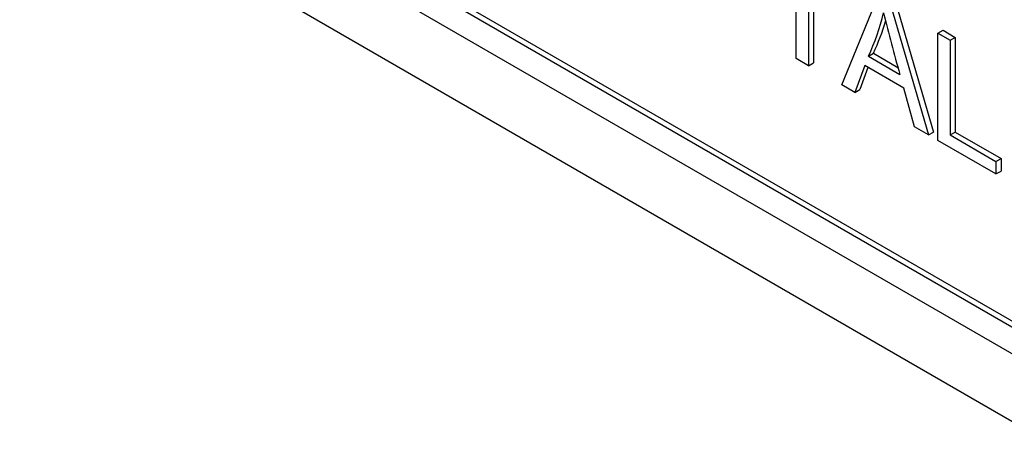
# Model space of a CAD drawing. Header units: inches. Extents: x 1 to 240, y -1 to 159.
# Tile 86 of 108: x 225.439 to 226.125, y 125.895 to 126.195. Entities that reach past the tile are written whole.
import ezdxf

# ---------------------------------------------------------------- set-up
doc = ezdxf.new("R2010")
doc.units = ezdxf.units.IN
doc.header["$MEASUREMENT"] = 0
doc.layers.add('Default', color=7, linetype='Continuous')
doc.layers.add('LAB20180', color=7, linetype='Continuous')

# ---------------------------------------------------------------- blocks, each defined once
blk = doc.blocks.new('SE1')
at = {"layer": 'LAB20180', "color": 7, "linetype": 'Continuous'}
for p, q in [((225.43942, 126.31452), (227.03041, 125.39596)), ((225.5688, 126.30556), (226.89396, 125.54047)), ((225.57233, 126.3076), (226.8975, 125.54251)), ((225.5688, 126.28678), (226.89396, 125.52169)), ((225.98054, 126.1679), (225.98054, 126.23379)), ((225.98906, 126.22887), (225.98906, 126.16298)), ((225.9926, 126.22683), (225.9926, 126.16502)), ((226.01226, 126.14958), (226.03692, 126.21004)), ((226.04635, 126.2046), (226.0726, 126.11475)), ((226.04988, 126.20664), (226.07614, 126.11679)), ((226.07923, 126.18561), (226.08276, 126.18765)), ((226.08276, 126.18765), (226.09128, 126.18273)), ((226.07923, 126.11092), (226.07923, 126.18561)), ((226.07923, 126.18561), (226.08775, 126.18069)), ((226.08775, 126.18069), (226.09128, 126.18273)), ((226.08775, 126.18069), (226.08775, 126.11475)), ((226.09128, 126.18273), (226.09128, 126.11679)), ((225.98906, 126.16298), (225.98054, 126.1679)), ((226.03077, 126.16956), (226.0343, 126.1716)), ((226.03077, 126.16956), (226.05267, 126.15691)), ((226.0343, 126.1716), (226.05136, 126.16175)), ((225.98906, 126.16298), (225.9926, 126.16502)), ((226.02819, 126.163), (226.02126, 126.14439)), ((226.03047, 126.16168), (226.02479, 126.14643)), ((226.05543, 126.14727), (226.02819, 126.163)), ((226.02126, 126.14439), (226.01226, 126.14958)), ((226.02126, 126.14439), (226.02479, 126.14643)), ((226.06283, 126.12039), (226.05543, 126.14727)), ((226.0726, 126.11475), (226.06283, 126.12039)), ((226.0726, 126.11475), (226.07614, 126.11679)), ((226.11964, 126.08759), (226.07923, 126.11092)), ((226.08775, 126.11475), (226.09128, 126.11679)), ((226.08775, 126.11475), (226.11964, 126.09633)), ((226.09128, 126.11679), (226.12318, 126.09838)), ((226.11964, 126.09633), (226.12318, 126.09838)), ((226.12318, 126.09838), (226.12318, 126.08963)), ((226.11964, 126.09633), (226.11964, 126.08759)), ((226.11964, 126.08759), (226.12318, 126.08963))]:
    blk.add_line(p, q, dxfattribs=at)
for centre, radius, start, end in [((225.8824, 126.23857), 0.16363, 335.05426, 346.26608), ((225.88594, 126.24062), 0.16363, 335.05426, 343.58381), ((227.6412, 126.59979), 1.64911, 194.03981, 195.57842)]:
    blk.add_arc(centre, radius, start, end, dxfattribs=at)

msp = doc.modelspace()

# ---------------------------------------------------------------- block references
at = {"layer": 'Default'}
msp.add_blockref('SE1', (0, 0), dxfattribs=at)

doc.saveas('drawing.dxf')
